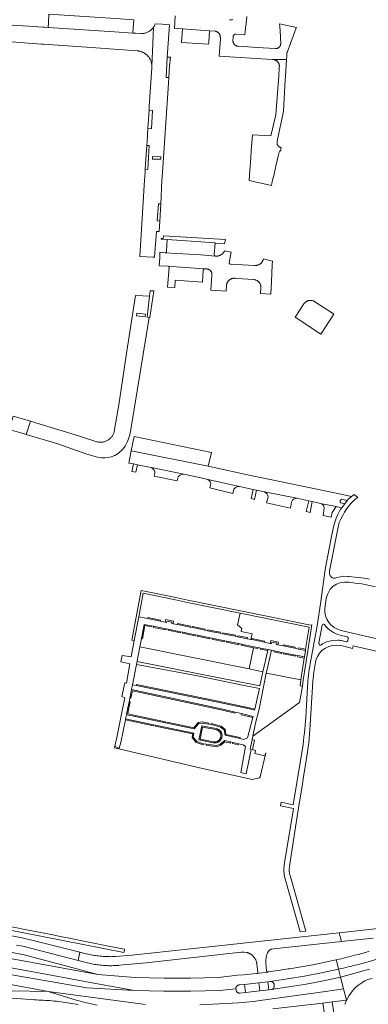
# Model space of a CAD drawing. Extents: x 152825 to 164088, y 457113 to 463005.
# Tile 172 of 256: x 157782 to 157912, y 460391 to 460756. Entities that reach past the tile are written whole.
import ezdxf

# ---------------------------------------------------------------- set-up
doc = ezdxf.new("R2010")
doc.units = 0
doc.header["$LTSCALE"] = 0.5
for name, color, linetype, lineweight in [('B-PV-VH-GESLOTENVERHARDING_ASFALT-GV', 251, 'CONTINUOUS', 18), ('B-PV-VH-ONVERHARD_BOOMSCHORS-GV', 251, 'CONTINUOUS', 18), ('B-PV-VH-ONVERHARD_ZAND-GV', 251, 'CONTINUOUS', 18), ('B-PV-VH-OPENVERHARDING_BETONSTRAATSTEEN-GV', 251, 'CONTINUOUS', 18), ('B-PV-VH-OPENVERHARDING_STRAATBAKSTEEN-GV', 251, 'CONTINUOUS', 18)]:
    doc.layers.add(name, color=color, linetype=linetype, lineweight=lineweight)

msp = doc.modelspace()

# ---------------------------------------------------------------- linework, layer by layer
at = {"layer": 'B-PV-VH-GESLOTENVERHARDING_ASFALT-GV', "flags": 128}
for points in [[(157781.304, 460412.507), (157782.745, 460412.21), (157783.593, 460412.06), (157804.189, 460406.792), (157804.751, 460409.852), (157788.405, 460413.941), (157783.417, 460415.166), (157742.145, 460423.006)], [(157724.863, 460413.985), (157792.784, 460401.625), (157811.285, 460398.139), (157825.1, 460395.642), (157836.015, 460395.378), (157845.967, 460395.372), (157856.59, 460395.658), (157862.696, 460396.249), (157862.688, 460396.35), (157862.688, 460396.452), (157862.696, 460396.553), (157862.712, 460396.653), (157862.735, 460396.752), (157862.767, 460396.849), (157862.806, 460396.943), (157862.852, 460397.033), (157862.905, 460397.12), (157862.965, 460397.202), (157863.031, 460397.279), (157863.103, 460397.351), (157863.18, 460397.417), (157863.263, 460397.476), (157863.349, 460397.529), (157863.44, 460397.575), (157863.534, 460397.614), (157863.631, 460397.645), (157863.729, 460397.669), (157863.83, 460397.684), (157863.88, 460397.689), (157865.92, 460397.91), (157871.199, 460398.484), (157874.601, 460398.853), (157875.448, 460398.945), (157881.82, 460399.924), (157888.174, 460401.017), (157894.507, 460402.223), (157900.818, 460403.543), (157900.258, 460405.766), (157899.938, 460407.034), (157891.299, 460405.205), (157882.601, 460403.685), (157882.098, 460403.661), (157879.171, 460403.181), (157874.666, 460402.515), (157874.604, 460402.509), (157874.6, 460402.509), (157870.449, 460401.966), (157870.399, 460401.959), (157865.531, 460401.495), (157863.294, 460401.282), (157856.244, 460400.45), (157845.904, 460400.172), (157836.074, 460400.178), (157825.364, 460400.437), (157811.447, 460401.632), (157725.332, 460417.313)], [(157916.643, 460418.736), (157901.053, 460417.047), (157901.932, 460413.812), (157905.233, 460414.167), (157913.641, 460415.073)], [(157849.278, 460390.333), (157856.675, 460390.667), (157863.607, 460391.113), (157866.395, 460391.361), (157869.288, 460391.618), (157871.727, 460391.9), (157895.923, 460395.283), (157902.663, 460396.226), (157901.559, 460400.604), (157895.163, 460399.274), (157888.745, 460398.059), (157882.306, 460396.958), (157875.848, 460395.972), (157875.807, 460395.966), (157875.804, 460395.966), (157874.959, 460395.872), (157871.597, 460395.497), (157866.256, 460394.901), (157864.199, 460394.671), (157864.096, 460394.666), (157863.993, 460394.668), (157863.89, 460394.679), (157863.789, 460394.697), (157863.689, 460394.723), (157863.591, 460394.757), (157863.497, 460394.799), (157863.406, 460394.847), (157863.319, 460394.902), (157863.236, 460394.964), (157863.159, 460395.033), (157863.087, 460395.107), (157863.021, 460395.186), (157862.961, 460395.27), (157862.909, 460395.359), (157862.863, 460395.451), (157862.824, 460395.547), (157862.793, 460395.645), (157862.77, 460395.746), (157862.754, 460395.848), (157862.753, 460395.858), (157862.696, 460396.249), (157856.59, 460395.658), (157845.967, 460395.372), (157836.015, 460395.378), (157825.1, 460395.642), (157807.387, 460396.58), (157724.431, 460410.924)], [(157912.172, 460410.185), (157910.819, 460409.804), (157909.463, 460409.43), (157908.105, 460409.063), (157906.745, 460408.705), (157905.13, 460408.29), (157903.512, 460407.886), (157901.727, 460407.453), (157899.938, 460407.034), (157900.258, 460405.766), (157900.818, 460403.543), (157901.708, 460403.75), (157902.597, 460403.96), (157903.486, 460404.173), (157904.373, 460404.39), (157905.194, 460404.594), (157906.014, 460404.8), (157906.834, 460405.009), (157907.653, 460405.221), (157911.769, 460406.331), (157915.866, 460407.511)], [(157735.956, 460405.878), (157793.056, 460395.287), (157829.157, 460390.411)], [(157915.866, 460407.511), (157911.769, 460406.331), (157907.653, 460405.221), (157906.834, 460405.009), (157906.014, 460404.8), (157905.194, 460404.594), (157904.373, 460404.39), (157903.486, 460404.173), (157902.597, 460403.96), (157901.708, 460403.75), (157900.818, 460403.543), (157901.559, 460400.604), (157912.301, 460403.579)], [(157912.301, 460403.579), (157901.559, 460400.604), (157902.663, 460396.226), (157903.726, 460392.008), (157904.702, 460393.834), (157905.921, 460395.507), (157906.625, 460396.267), (157907.375, 460396.981), (157908.373, 460397.803), (157909.434, 460398.544), (157909.522, 460398.599), (157909.61, 460398.653), (157910.613, 460399.21), (157911.659, 460399.682), (157913.266, 460400.111)], [(157829.157, 460390.411), (157793.056, 460395.287), (157803.411, 460392.012), (157807.287, 460391.027), (157811.215, 460390.219)], [(157876.392, 460388.842), (157894.978, 460390.995), (157898.37, 460391.388), (157903.726, 460392.008), (157902.663, 460396.226), (157895.923, 460395.283), (157871.727, 460391.9), (157869.288, 460391.618), (157866.395, 460391.361), (157863.607, 460391.113), (157856.675, 460390.667), (157849.278, 460390.333)], [(157804.215, 460390.38), (157803.411, 460390.543), (157802.606, 460390.698), (157801.799, 460390.846), (157800.99, 460390.986), (157800.181, 460391.118), (157799.37, 460391.242), (157798.558, 460391.358), (157797.745, 460391.466), (157796.931, 460391.566), (157796.115, 460391.658), (157795.299, 460391.742), (157794.483, 460391.819), (157793.665, 460391.887), (157792.847, 460391.948), (157792.029, 460392), (157791.209, 460392.044), (157790.39, 460392.081), (157789.57, 460392.109), (157788.75, 460392.13), (157787.93, 460392.142), (157779.624, 460392.836)], [(157903.062, 460339.502), (157894.978, 460390.995), (157876.392, 460388.842)], [(157903.112, 460390.394), (157903.22, 460390.723), (157903.335, 460391.048), (157903.458, 460391.371), (157903.588, 460391.691), (157903.726, 460392.008), (157898.37, 460391.388), (157906.229, 460340.16)]]:
    msp.add_lwpolyline(points, dxfattribs=at)
for points in [[(157729.83, 460419.398), (157729.568, 460419.432), (157729.142, 460419.488), (157728.343, 460419.721), (157726.824, 460420.427), (157725.858, 460421.035), (157725.679, 460419.769), (157725.332, 460417.313), (157811.447, 460401.632), (157800.509, 460404.539), (157784.165, 460408.936), (157757.884, 460413.956), (157736.165, 460418.029), (157733.754, 460418.482), (157733.744, 460418.484), (157733.735, 460418.486), (157733.725, 460418.489), (157733.716, 460418.491), (157729.915, 460419.381)], [(157901.932, 460413.812), (157901.053, 460417.047), (157824.062, 460408.704), (157818.068, 460408.23), (157817.495, 460408.211), (157816.921, 460408.2), (157816.348, 460408.197), (157815.774, 460408.202), (157815.201, 460408.215), (157814.628, 460408.236), (157814.055, 460408.264), (157813.482, 460408.301), (157812.911, 460408.346), (157812.339, 460408.399), (157811.769, 460408.46), (157811.2, 460408.528), (157810.631, 460408.605), (157810.064, 460408.69), (157809.498, 460408.782), (157808.933, 460408.883), (157808.37, 460408.991), (157807.808, 460409.107), (157807.248, 460409.231), (157807.092, 460409.267), (157804.751, 460409.852), (157804.189, 460406.792), (157807.167, 460406.03), (157807.683, 460405.898), (157808.2, 460405.773), (157808.72, 460405.656), (157809.241, 460405.547), (157809.764, 460405.446), (157810.288, 460405.352), (157810.814, 460405.267), (157811.34, 460405.19), (157811.868, 460405.12), (157812.397, 460405.058), (157812.927, 460405.005), (157813.457, 460404.959), (157813.989, 460404.921), (157814.52, 460404.891), (157815.052, 460404.869), (157815.584, 460404.856), (157816.117, 460404.85), (157816.649, 460404.852), (157817.182, 460404.862), (157817.714, 460404.88), (157818.246, 460404.907), (157818.777, 460404.941), (157819.308, 460404.983), (157819.511, 460405.001), (157829.368, 460405.951), (157849.189, 460408.133), (157864.716, 460409.842), (157864.87, 460409.859), (157865.8, 460409.897), (157866.721, 460409.76), (157866.779, 460409.745), (157866.971, 460409.692), (157867.161, 460409.63), (157867.348, 460409.561), (157867.533, 460409.485), (157867.714, 460409.401), (157867.892, 460409.31), (157868.066, 460409.212), (157868.236, 460409.107), (157868.401, 460408.996), (157868.562, 460408.878), (157868.718, 460408.753), (157868.869, 460408.622), (157869.014, 460408.486), (157869.155, 460408.343), (157869.289, 460408.196), (157869.417, 460408.043), (157869.539, 460407.884), (157869.654, 460407.722), (157869.763, 460407.554), (157869.865, 460407.383), (157869.96, 460407.207), (157870.048, 460407.028), (157870.129, 460406.845), (157870.202, 460406.66), (157870.268, 460406.471), (157870.327, 460406.28), (157870.377, 460406.087), (157870.42, 460405.892), (157870.455, 460405.696), (157870.482, 460405.498), (157870.83, 460402.505), (157870.833, 460402.477), (157870.834, 460402.415), (157870.826, 460402.353), (157870.811, 460402.293), (157870.788, 460402.235), (157870.758, 460402.18), (157870.721, 460402.13), (157870.678, 460402.085), (157870.63, 460402.046), (157870.577, 460402.013), (157870.52, 460401.988), (157870.46, 460401.969), (157870.449, 460401.966), (157874.6, 460402.509), (157874.541, 460402.51), (157874.479, 460402.52), (157874.419, 460402.537), (157874.361, 460402.562), (157874.308, 460402.594), (157874.258, 460402.633), (157874.214, 460402.677), (157874.176, 460402.727), (157874.145, 460402.781), (157874.12, 460402.839), (157874.104, 460402.899), (157874.099, 460402.926), (157873.796, 460405.91), (157873.792, 460406.181), (157873.796, 460406.452), (157873.808, 460406.722), (157873.828, 460406.992), (157873.857, 460407.262), (157873.893, 460407.53), (157873.937, 460407.798), (157873.988, 460408.064), (157874.048, 460408.328), (157874.115, 460408.59), (157874.19, 460408.85), (157874.273, 460409.109), (157874.364, 460409.364), (157874.462, 460409.616), (157874.485, 460409.674), (157874.535, 460409.795), (157874.592, 460409.914), (157874.656, 460410.028), (157874.727, 460410.138), (157874.805, 460410.244), (157874.889, 460410.345), (157874.979, 460410.441), (157875.075, 460410.531), (157875.176, 460410.615), (157875.281, 460410.692), (157875.392, 460410.763), (157875.506, 460410.827), (157875.624, 460410.885), (157875.746, 460410.934), (157875.87, 460410.977), (157875.919, 460410.991), (157876.619, 460411.086)], [(157792.784, 460401.625), (157724.863, 460413.985), (157724.47, 460411.201), (157724.431, 460410.924), (157807.387, 460396.58), (157825.1, 460395.642), (157811.285, 460398.139)], [(157901.559, 460400.604), (157900.818, 460403.543), (157894.507, 460402.223), (157888.174, 460401.017), (157881.82, 460399.924), (157875.448, 460398.945), (157875.55, 460398.954), (157875.652, 460398.955), (157875.754, 460398.948), (157875.855, 460398.933), (157875.954, 460398.91), (157876.052, 460398.88), (157876.146, 460398.842), (157876.238, 460398.797), (157876.326, 460398.744), (157876.409, 460398.685), (157876.488, 460398.62), (157876.561, 460398.548), (157876.628, 460398.472), (157876.689, 460398.39), (157876.743, 460398.303), (157876.791, 460398.213), (157876.831, 460398.119), (157876.864, 460398.022), (157876.889, 460397.923), (157876.902, 460397.855), (157876.946, 460397.425), (157876.954, 460397.323), (157876.954, 460397.22), (157876.946, 460397.118), (157876.93, 460397.017), (157876.906, 460396.917), (157876.875, 460396.819), (157876.836, 460396.724), (157876.79, 460396.633), (157876.736, 460396.545), (157876.676, 460396.462), (157876.61, 460396.383), (157876.538, 460396.31), (157876.46, 460396.243), (157876.378, 460396.183), (157876.291, 460396.128), (157876.2, 460396.081), (157876.105, 460396.041), (157876.008, 460396.008), (157875.909, 460395.984), (157875.848, 460395.972), (157882.306, 460396.958), (157888.745, 460398.059), (157895.163, 460399.274)], [(157874.959, 460395.872), (157874.601, 460398.853), (157871.199, 460398.484), (157871.597, 460395.497)], [(157906.229, 460340.16), (157898.37, 460391.388), (157894.978, 460390.995), (157903.062, 460339.502)]]:
    msp.add_lwpolyline(points, close=True, dxfattribs=at)
at = {"layer": 'B-PV-VH-ONVERHARD_BOOMSCHORS-GV', "flags": 128}
msp.add_lwpolyline([(157890.457, 460651.654), (157890.307, 460651.656), (157890.156, 460651.649), (157890.007, 460651.635), (157889.858, 460651.613), (157889.71, 460651.583), (157889.565, 460651.545), (157889.421, 460651.499), (157889.281, 460651.446), (157889.143, 460651.386), (157889.008, 460651.318), (157888.878, 460651.243), (157888.751, 460651.161), (157888.63, 460651.073), (157888.513, 460650.978), (157888.401, 460650.878), (157888.295, 460650.771), (157888.194, 460650.659), (157888.1, 460650.542), (157888.026, 460650.441), (157887.939, 460650.31), (157884.753, 460645.356), (157894.267, 460639.165), (157897.662, 460644.412), (157899.043, 460646.547), (157898.211, 460647.088), (157892.001, 460651.125), (157891.876, 460651.209), (157891.748, 460651.287), (157891.615, 460651.358), (157891.479, 460651.422), (157891.339, 460651.478), (157891.197, 460651.527), (157891.052, 460651.568), (157890.905, 460651.601), (157890.757, 460651.627), (157890.607, 460651.644)], close=True, dxfattribs=at)
at = {"layer": 'B-PV-VH-ONVERHARD_ZAND-GV', "flags": 128}
for points in [[(157837.238, 460741.91), (157836.832, 460734.334), (157837.778, 460734.271), (157838.067, 460738.604), (157838.376, 460741.899)], [(157830.055, 460715.365), (157831.388, 460715.279), (157831.772, 460722.092), (157830.491, 460722.174), (157830.158, 460716.972), (157830.077, 460715.714)], [(157830.495, 460709.064), (157829.655, 460709.132), (157829.64, 460708.903), (157829.214, 460702.27), (157829.088, 460700.303), (157829.961, 460700.144)], [(157834.872, 460687.41), (157833.961, 460687.44), (157833.468, 460681.11), (157834.46, 460681.06)], [(157858.856, 460674.23), (157835.784, 460675.573), (157835.73, 460674.598), (157834.939, 460674.644), (157834.916, 460674.363), (157837.256, 460674.181), (157854.982, 460672.978), (157854.975, 460672.872), (157858.507, 460672.669)], [(157831.581, 460655.169), (157830.878, 460655.183), (157830.652, 460653.187), (157829.775, 460645.423), (157830.523, 460645.28), (157830.789, 460645.23), (157832.284, 460655.155)], [(157887.394, 460508.564), (157887.72, 460510.709), (157889.388, 460521.684), (157890.844, 460531.258), (157890.613, 460531.158), (157889.735, 460531.337), (157875.391, 460534.262), (157844.924, 460540.473), (157840.466, 460541.392), (157827.543, 460544.055), (157824.102, 460525.62), (157824.961, 460525.451), (157826.669, 460534.301), (157828.348, 460543.001), (157840.29, 460540.54), (157844.749, 460539.621), (157864.297, 460535.636), (157889.838, 460530.429), (157888.587, 460522.202), (157888.527, 460521.806), (157888.155, 460519.361), (157888.094, 460518.965), (157886.862, 460510.863), (157886.533, 460508.695)], [(157829.954, 460533.63), (157834.665, 460532.669), (157834.745, 460533.06), (157830.034, 460534.022)], [(157839.372, 460531.707), (157839.558, 460532.672), (157836.674, 460533.25), (157836.49, 460532.296), (157836.98, 460532.196), (157837.07, 460532.66), (157838.973, 460532.279), (157838.882, 460531.807)], [(157873.751, 460524.764), (157875.465, 460524.421), (157875.642, 460525.448), (157878.478, 460524.88), (157878.301, 460523.853), (157880.23, 460523.467), (157880.308, 460523.859), (157884.639, 460522.992), (157884.56, 460522.6), (157885.943, 460522.323), (157886.021, 460522.715), (157888.587, 460522.202), (157889.838, 460530.429), (157864.297, 460535.636), (157863.24, 460531.294), (157864.906, 460529.988), (157864.712, 460529.096), (157864.655, 460528.813), (157868.68, 460527.909), (157868.295, 460525.856), (157868.569, 460525.802), (157868.647, 460526.194), (157873.356, 460525.251), (157873.277, 460524.859)], [(157831.329, 460530.92), (157828.643, 460531.466), (157827.666, 460526.226), (157828.059, 460526.153), (157828.962, 460530.993), (157831.249, 460530.528)], [(157836.766, 460529.814), (157832.156, 460530.752), (157832.076, 460530.36), (157836.687, 460529.422)], [(157842.196, 460528.709), (157837.593, 460529.646), (157837.513, 460529.254), (157842.116, 460528.317)], [(157841.006, 460531.374), (157845.716, 460530.412), (157845.796, 460530.804), (157841.086, 460531.766)], [(157851.269, 460529.278), (157851.349, 460529.67), (157846.639, 460530.632), (157846.559, 460530.24)], [(157856.86, 460528.146), (157856.939, 460528.538), (157854.725, 460528.981), (157852.227, 460529.491), (157852.147, 460529.099), (157854.646, 460528.589)], [(157847.611, 460527.608), (157843.008, 460528.544), (157842.928, 460528.152), (157847.531, 460527.216)], [(157853.069, 460526.497), (157848.466, 460527.434), (157848.386, 460527.042), (157852.99, 460526.105)], [(157858.534, 460525.386), (157853.931, 460526.322), (157853.851, 460525.93), (157858.454, 460524.994)], [(157862.459, 460527.025), (157862.538, 460527.417), (157857.824, 460528.361), (157857.746, 460527.968)], [(157863.853, 460524.304), (157859.25, 460525.24), (157859.17, 460524.848), (157863.773, 460523.912)], [(157866.881, 460526.139), (157866.959, 460526.532), (157863.388, 460527.247), (157863.31, 460526.854)], [(157873.277, 460524.859), (157873.356, 460525.251), (157868.647, 460526.194), (157868.569, 460525.802)], [(157875.465, 460524.421), (157875.955, 460524.323), (157876.048, 460524.857), (157877.903, 460524.485), (157877.81, 460523.951), (157878.301, 460523.853), (157878.478, 460524.88), (157875.642, 460525.448)], [(157867.579, 460514.91), (157827.097, 460523.177), (157826.114, 460517.903), (157826.065, 460517.66), (157847.744, 460513.421), (157871.565, 460508.643), (157872.746, 460513.855)], [(157869.344, 460523.187), (157864.749, 460524.122), (157864.669, 460523.73), (157869.261, 460522.796), (157870.868, 460522.469), (157870.947, 460522.861)], [(157867.579, 460514.91), (157872.746, 460513.855), (157874.529, 460521.725), (157871.753, 460522.289), (157871.832, 460522.681), (157870.947, 460522.861), (157870.868, 460522.469), (157869.261, 460522.796)], [(157874.617, 460522.115), (157871.832, 460522.681), (157871.753, 460522.289), (157874.529, 460521.725)], [(157873.972, 460513.354), (157886.862, 460510.863), (157888.094, 460518.965), (157885.59, 460519.474), (157885.669, 460519.866), (157884.876, 460520.028), (157884.796, 460519.636), (157880.309, 460520.548), (157880.389, 460520.94), (157879.699, 460521.081), (157879.619, 460520.689), (157876.859, 460521.25), (157876.939, 460521.642), (157875.896, 460521.854), (157874.041, 460513.697)], [(157876.939, 460521.642), (157876.859, 460521.25), (157879.619, 460520.689), (157879.699, 460521.081)], [(157880.23, 460523.467), (157884.56, 460522.6), (157884.639, 460522.992), (157880.308, 460523.859)], [(157888.527, 460521.806), (157888.587, 460522.202), (157886.021, 460522.715), (157885.943, 460522.323)], [(157880.389, 460520.94), (157880.309, 460520.548), (157884.796, 460519.636), (157884.876, 460520.028)], [(157885.669, 460519.866), (157885.59, 460519.474), (157888.094, 460518.965), (157888.155, 460519.361)], [(157825.854, 460516.62), (157824.318, 460509.028), (157825.712, 460508.743), (157825.792, 460509.135), (157855.495, 460503.071), (157867.668, 460500.504), (157869.766, 460500.062), (157871.42, 460507.68), (157865.212, 460508.917), (157847.825, 460512.467)], [(157868.984, 460489.964), (157886.277, 460502.434), (157887.394, 460508.564), (157886.533, 460508.695), (157886.862, 460510.863), (157873.972, 460513.354), (157871.317, 460500), (157870.035, 460494.825)], [(157823.969, 460507.306), (157823.328, 460504.137), (157823.72, 460504.058), (157824.281, 460506.83), (157857.742, 460499.61), (157862.347, 460498.506), (157862.44, 460498.895), (157857.831, 460500)], [(157825.712, 460508.743), (157855.415, 460502.679), (157868.419, 460500), (157869.663, 460499.647), (157869.753, 460500), (157869.766, 460500.062), (157867.668, 460500.504), (157855.495, 460503.071), (157825.792, 460509.135)], [(157862.347, 460498.506), (157857.742, 460499.61), (157824.281, 460506.83), (157823.72, 460504.058), (157823.328, 460504.137), (157823.049, 460502.76), (157823.441, 460502.681), (157822.882, 460499.921), (157822.547, 460498.266), (157824.934, 460497.765), (157824.852, 460497.374), (157825.342, 460497.271), (157825.425, 460497.663), (157836.603, 460495.318), (157836.521, 460494.927), (157837.077, 460494.81), (157837.159, 460495.202), (157847.073, 460493.123), (157848.683, 460495.063), (157850.154, 460495.258), (157852.675, 460494.845), (157852.611, 460494.45), (157853.509, 460494.303), (157853.574, 460494.698), (157857.219, 460493.696), (157858.664, 460492.512), (157859.023, 460490.637), (157864.272, 460489.455), (157864.184, 460489.065), (157865.668, 460488.731), (157867.027, 460489.318), (157868.966, 460496.918), (157864.642, 460497.955), (157864.735, 460498.344), (157862.44, 460498.895)], [(157823.049, 460502.76), (157822.49, 460500), (157822.076, 460497.956), (157824.852, 460497.374), (157824.934, 460497.765), (157822.547, 460498.266), (157822.882, 460499.921), (157823.441, 460502.681)], [(157873.872, 460483.832), (157873.753, 460483.846), (157873.441, 460482.718), (157869.755, 460483.575), (157869.917, 460484.733), (157868.914, 460485.016), (157869.608, 460488.564), (157868.722, 460488.75), (157867.951, 460485.181), (157868.424, 460485.028), (157866.552, 460476.044), (157864.555, 460476.501), (157866.317, 460486.166), (157865.369, 460486.735), (157863.747, 460487.121), (157863.654, 460486.732), (157861.461, 460487.255), (157861.553, 460487.644), (157860.749, 460487.835), (157860.657, 460487.446), (157858.638, 460487.927), (157857.125, 460486.687), (157855.554, 460486.092), (157851.728, 460486.639), (157851.785, 460487.035), (157850.626, 460487.2), (157850.534, 460486.809), (157847.915, 460487.678), (157846.459, 460489.529), (157846.675, 460490.794), (157832.801, 460493.691), (157832.883, 460494.083), (157832.15, 460494.236), (157832.068, 460493.844), (157821.683, 460496.013), (157819.992, 460487.659), (157819.33, 460485.575), (157817.779, 460486.123), (157817.653, 460485.615), (157850.258, 460477.951), (157868.804, 460473.971), (157871.41, 460474.558), (157871.71, 460474.939)], [(157821.762, 460496.405), (157821.683, 460496.013), (157832.068, 460493.844), (157832.15, 460494.236)], [(157825.342, 460497.271), (157836.521, 460494.927), (157836.603, 460495.318), (157825.425, 460497.663)], [(157864.735, 460498.344), (157864.642, 460497.955), (157868.966, 460496.918), (157869.065, 460497.306)], [(157832.883, 460494.083), (157832.801, 460493.691), (157846.675, 460490.794), (157846.459, 460489.529), (157847.915, 460487.678), (157850.534, 460486.809), (157850.626, 460487.2), (157848.155, 460488.02), (157846.883, 460489.637), (157847.134, 460491.107)], [(157852.611, 460494.45), (157852.675, 460494.845), (157850.154, 460495.258), (157848.683, 460495.063), (157847.073, 460493.123), (157837.159, 460495.202), (157837.077, 460494.81), (157847.227, 460492.682), (157848.891, 460494.687), (157850.148, 460494.854)], [(157850.018, 460493.828), (157848.91, 460488.626), (157854.368, 460487.514), (157854.505, 460487.493), (157854.712, 460487.474), (157854.919, 460487.47), (157855.127, 460487.483), (157855.333, 460487.512), (157855.536, 460487.556), (157855.735, 460487.616), (157855.929, 460487.691), (157856.116, 460487.781), (157856.296, 460487.885), (157856.468, 460488.002), (157856.629, 460488.132), (157856.781, 460488.275), (157856.921, 460488.428), (157857.049, 460488.592), (157857.164, 460488.765), (157857.265, 460488.947), (157857.352, 460489.135), (157857.424, 460489.33), (157857.481, 460489.53), (157857.522, 460489.734), (157857.548, 460489.94), (157857.558, 460490.148), (157857.551, 460490.356), (157857.529, 460490.562), (157857.491, 460490.766), (157857.437, 460490.967), (157857.369, 460491.163), (157857.285, 460491.353), (157857.187, 460491.537), (157857.074, 460491.712), (157856.949, 460491.878), (157856.812, 460492.033), (157856.663, 460492.178), (157856.503, 460492.311), (157856.333, 460492.431), (157856.155, 460492.538), (157855.969, 460492.631), (157855.777, 460492.709), (157855.579, 460492.772), (157855.376, 460492.82)], [(157850.328, 460493.363), (157849.385, 460488.937), (157854.438, 460487.908), (157854.554, 460487.89), (157854.734, 460487.874), (157854.91, 460487.87), (157855.087, 460487.881), (157855.263, 460487.906), (157855.436, 460487.944), (157855.605, 460487.995), (157855.77, 460488.058), (157855.929, 460488.135), (157856.083, 460488.224), (157856.229, 460488.324), (157856.366, 460488.434), (157856.496, 460488.556), (157856.615, 460488.686), (157856.724, 460488.826), (157856.822, 460488.973), (157856.908, 460489.128), (157856.982, 460489.289), (157857.043, 460489.454), (157857.092, 460489.624), (157857.127, 460489.799), (157857.149, 460489.975), (157857.158, 460490.151), (157857.152, 460490.328), (157857.133, 460490.504), (157857.101, 460490.677), (157857.054, 460490.849), (157856.996, 460491.016), (157856.925, 460491.178), (157856.842, 460491.334), (157856.746, 460491.483), (157856.639, 460491.625), (157856.522, 460491.757), (157856.395, 460491.88), (157856.259, 460491.993), (157856.114, 460492.096), (157855.962, 460492.187), (157855.804, 460492.266), (157855.641, 460492.333), (157855.472, 460492.386), (157855.293, 460492.429)], [(157850.328, 460493.363), (157855.293, 460492.429), (157855.472, 460492.386), (157855.641, 460492.333), (157855.804, 460492.266), (157855.962, 460492.187), (157856.114, 460492.096), (157856.259, 460491.993), (157856.395, 460491.88), (157856.522, 460491.757), (157856.639, 460491.625), (157856.746, 460491.483), (157856.842, 460491.334), (157856.925, 460491.178), (157856.996, 460491.016), (157857.054, 460490.849), (157857.101, 460490.677), (157857.133, 460490.504), (157857.152, 460490.328), (157857.158, 460490.151), (157857.149, 460489.975), (157857.127, 460489.799), (157857.092, 460489.624), (157857.043, 460489.454), (157856.982, 460489.289), (157856.908, 460489.128), (157856.822, 460488.973), (157856.724, 460488.826), (157856.615, 460488.686), (157856.496, 460488.556), (157856.366, 460488.434), (157856.229, 460488.324), (157856.083, 460488.224), (157855.929, 460488.135), (157855.77, 460488.058), (157855.605, 460487.995), (157855.436, 460487.944), (157855.263, 460487.906), (157855.087, 460487.881), (157854.91, 460487.87), (157854.734, 460487.874), (157854.554, 460487.89), (157854.438, 460487.908), (157849.385, 460488.937)], [(157864.184, 460489.065), (157864.272, 460489.455), (157859.023, 460490.637), (157858.664, 460492.512), (157857.219, 460493.696), (157853.574, 460494.698), (157853.509, 460494.303), (157857.031, 460493.333), (157858.298, 460492.294), (157858.68, 460490.304)], [(157851.785, 460487.035), (157851.728, 460486.639), (157855.554, 460486.092), (157857.125, 460486.687), (157858.638, 460487.927), (157860.657, 460487.446), (157860.749, 460487.835), (157858.538, 460488.362), (157856.922, 460487.038), (157855.509, 460486.503)], [(157861.553, 460487.644), (157861.461, 460487.255), (157863.654, 460486.732), (157863.747, 460487.121)], [(157761.68, 460422.11), (157760.525, 460422.327), (157759.645, 460421.795), (157764.226, 460420.869), (157783.37, 460417.195), (157821.143, 460409.763), (157821.304, 460410.624), (157821.38, 460411.02), (157815.43, 460412.12), (157800.845, 460415.081), (157797.542, 460415.721), (157794.227, 460416.363), (157790.826, 460417.022), (157787.562, 460417.655), (157784.341, 460418.279), (157780.79, 460418.967), (157777.06, 460419.69), (157777.171, 460420.262), (157776.967, 460420.297), (157776.768, 460420.331), (157773.55, 460420.89), (157773.353, 460419.82)]]:
    msp.add_lwpolyline(points, close=True, dxfattribs=at)
at = {"layer": 'B-PV-VH-OPENVERHARDING_BETONSTRAATSTEEN-GV', "flags": 128}
for points in [[(157824.464, 460750.771), (157824.587, 460752.672), (157824.787, 460755.761), (157817.993, 460756.207), (157793.318, 460757.827), (157793.116, 460754.716), (157792.994, 460752.838), (157817.665, 460751.218)], [(157881.473, 460740.964), (157881.474, 460740.975), (157876.917, 460740.931), (157876.928, 460740.929), (157877.064, 460740.893), (157877.197, 460740.85), (157877.328, 460740.8), (157877.456, 460740.742), (157877.58, 460740.677), (157877.701, 460740.605), (157877.817, 460740.527), (157877.928, 460740.441), (157878.035, 460740.35), (157878.136, 460740.253), (157878.231, 460740.15), (157878.321, 460740.041), (157878.403, 460739.928), (157878.48, 460739.811), (157878.55, 460739.689), (157878.612, 460739.563), (157878.617, 460739.552), (157878.667, 460739.434), (157878.715, 460739.302), (157878.755, 460739.168), (157878.788, 460739.032), (157878.813, 460738.894), (157878.83, 460738.754), (157878.838, 460738.614), (157878.839, 460738.474), (157878.832, 460738.334), (157878.817, 460738.194), (157878.794, 460738.056), (157878.763, 460737.919), (157878.621, 460734.894), (157877.478, 460720.424), (157875.624, 460712.622), (157868.864, 460713.096), (157868.635, 460710.023), (157868.426, 460707.209), (157868.203, 460704.213), (157867.984, 460701.269), (157867.764, 460698.311), (157867.762, 460698.273), (157867.749, 460698.01), (157867.655, 460696.089), (157875.863, 460694.224), (157876.215, 460695.71), (157876.871, 460698.477), (157877.579, 460701.463), (157878.318, 460704.583), (157878.918, 460707.113), (157879.202, 460707.049), (157879.499, 460708.338), (157879.47, 460708.342), (157879.354, 460708.363), (157879.239, 460708.393), (157879.126, 460708.43), (157879.017, 460708.474), (157878.91, 460708.526), (157878.808, 460708.584), (157878.709, 460708.65), (157878.615, 460708.722), (157878.527, 460708.8), (157878.443, 460708.885), (157878.366, 460708.974), (157878.295, 460709.069), (157878.23, 460709.168), (157878.172, 460709.271), (157878.122, 460709.378), (157878.078, 460709.488), (157878.043, 460709.601), (157878.015, 460709.716), (157877.994, 460709.832), (157877.982, 460709.95), (157877.978, 460710.068), (157877.981, 460710.186), (157877.993, 460710.304), (157878.012, 460710.421), (157878.04, 460710.536), (157878.075, 460710.649), (157880.339, 460721.806), (157881.022, 460733.398), (157881.064, 460734.654)], [(157824.739, 460590.956), (157824.122, 460588.168), (157825.56, 460587.862), (157826.195, 460590.672)], [(157869.057, 460581.54), (157868.307, 460578.149), (157869.55, 460577.797), (157870.333, 460581.26)], [(157889.719, 460577.282), (157888.837, 460573.276), (157890.217, 460572.966), (157891.034, 460576.996)], [(157874.617, 460522.115), (157875.896, 460521.854), (157876.939, 460521.642), (157879.699, 460521.081), (157880.389, 460520.94), (157884.876, 460520.028), (157885.669, 460519.866), (157888.155, 460519.361), (157888.527, 460521.806), (157885.943, 460522.323), (157884.56, 460522.6), (157880.23, 460523.467), (157878.301, 460523.853), (157877.81, 460523.951), (157877.903, 460524.485), (157876.048, 460524.857), (157875.955, 460524.323), (157875.465, 460524.421), (157873.751, 460524.764), (157873.277, 460524.859), (157868.569, 460525.802), (157868.295, 460525.856), (157866.881, 460526.139), (157863.31, 460526.854), (157862.459, 460527.025), (157857.746, 460527.968), (157856.86, 460528.146), (157854.646, 460528.589), (157852.147, 460529.099), (157851.269, 460529.278), (157846.559, 460530.24), (157845.716, 460530.412), (157841.006, 460531.374), (157839.372, 460531.707), (157838.882, 460531.807), (157838.973, 460532.279), (157837.07, 460532.66), (157836.98, 460532.196), (157836.49, 460532.296), (157834.665, 460532.669), (157829.954, 460533.63), (157826.669, 460534.301), (157824.961, 460525.451), (157823.785, 460519.357), (157820.521, 460519.904), (157820.038, 460517.541), (157823.309, 460516.792), (157822.098, 460509.623), (157821.481, 460509.764), (157820.368, 460504.696), (157821.452, 460504.232), (157820.613, 460500), (157818.405, 460488.855), (157818.123, 460487.969), (157817.779, 460486.123), (157819.33, 460485.575), (157819.992, 460487.659), (157821.683, 460496.013), (157821.762, 460496.405), (157822.076, 460497.956), (157822.49, 460500), (157823.049, 460502.76), (157823.328, 460504.137), (157823.969, 460507.306), (157824.318, 460509.028), (157825.854, 460516.62), (157826.065, 460517.66), (157826.114, 460517.903), (157827.097, 460523.177), (157827.666, 460526.226), (157828.643, 460531.466), (157831.329, 460530.92), (157832.156, 460530.752), (157836.766, 460529.814), (157837.593, 460529.646), (157842.196, 460528.709), (157843.008, 460528.544), (157847.611, 460527.608), (157848.466, 460527.434), (157853.069, 460526.497), (157853.931, 460526.322), (157858.534, 460525.386), (157859.25, 460525.24), (157863.853, 460524.304), (157864.749, 460524.122), (157869.344, 460523.187), (157870.947, 460522.861), (157871.832, 460522.681)], [(157823.969, 460507.306), (157857.831, 460500), (157862.44, 460498.895), (157864.735, 460498.344), (157869.065, 460497.306), (157868.966, 460496.918), (157867.027, 460489.318), (157865.668, 460488.731), (157864.184, 460489.065), (157858.68, 460490.304), (157858.298, 460492.294), (157857.031, 460493.333), (157853.509, 460494.303), (157852.611, 460494.45), (157850.148, 460494.854), (157848.891, 460494.687), (157847.227, 460492.682), (157837.077, 460494.81), (157836.521, 460494.927), (157825.342, 460497.271), (157824.852, 460497.374), (157822.076, 460497.956), (157821.762, 460496.405), (157832.15, 460494.236), (157832.883, 460494.083), (157847.134, 460491.107), (157846.883, 460489.637), (157848.155, 460488.02), (157850.626, 460487.2), (157851.785, 460487.035), (157855.509, 460486.503), (157856.922, 460487.038), (157858.538, 460488.362), (157860.749, 460487.835), (157861.553, 460487.644), (157863.747, 460487.121), (157865.369, 460486.735), (157866.317, 460486.166), (157864.555, 460476.501), (157866.552, 460476.044), (157868.424, 460485.028), (157867.951, 460485.181), (157868.722, 460488.75), (157868.984, 460489.964), (157870.035, 460494.825), (157871.317, 460500), (157873.972, 460513.354), (157874.041, 460513.697), (157875.896, 460521.854), (157874.617, 460522.115), (157874.529, 460521.725), (157872.746, 460513.855), (157871.565, 460508.643), (157847.744, 460513.421), (157826.065, 460517.66), (157825.854, 460516.62), (157847.825, 460512.467), (157865.212, 460508.917), (157871.42, 460507.68), (157869.766, 460500.062), (157869.753, 460500), (157869.663, 460499.647), (157868.419, 460500), (157855.415, 460502.679), (157825.712, 460508.743), (157824.318, 460509.028)], [(157850.018, 460493.828), (157855.376, 460492.82), (157855.579, 460492.772), (157855.777, 460492.709), (157855.969, 460492.631), (157856.155, 460492.538), (157856.333, 460492.431), (157856.503, 460492.311), (157856.663, 460492.178), (157856.812, 460492.033), (157856.949, 460491.878), (157857.074, 460491.712), (157857.187, 460491.537), (157857.285, 460491.353), (157857.369, 460491.163), (157857.437, 460490.967), (157857.491, 460490.766), (157857.529, 460490.562), (157857.551, 460490.356), (157857.558, 460490.148), (157857.548, 460489.94), (157857.522, 460489.734), (157857.481, 460489.53), (157857.424, 460489.33), (157857.352, 460489.135), (157857.265, 460488.947), (157857.164, 460488.765), (157857.049, 460488.592), (157856.921, 460488.428), (157856.781, 460488.275), (157856.629, 460488.132), (157856.468, 460488.002), (157856.296, 460487.885), (157856.116, 460487.781), (157855.929, 460487.691), (157855.735, 460487.616), (157855.536, 460487.556), (157855.333, 460487.512), (157855.127, 460487.483), (157854.919, 460487.47), (157854.712, 460487.474), (157854.505, 460487.493), (157854.368, 460487.514), (157848.91, 460488.626)], [(157793.056, 460395.287), (157735.956, 460405.878), (157744.129, 460403.242), (157752.692, 460400.483), (157759.224, 460398.413), (157772.953, 460395.86), (157774.042, 460395.685), (157775.335, 460395.666), (157779.248, 460395.576)]]:
    msp.add_lwpolyline(points, close=True, dxfattribs=at)
at = {"layer": 'B-PV-VH-OPENVERHARDING_STRAATBAKSTEEN-GV', "flags": 128}
for points in [[(157840.197, 460757.207), (157839.886, 460752.434), (157842.914, 460752.312), (157852.891, 460751.614), (157854.948, 460751.47), (157855.073, 460751.461), (157855.197, 460751.444), (157855.321, 460751.42), (157855.442, 460751.387), (157855.561, 460751.347), (157855.677, 460751.299), (157855.791, 460751.244), (157855.9, 460751.182), (157856.005, 460751.113), (157856.106, 460751.038), (157856.201, 460750.956), (157856.291, 460750.868), (157856.376, 460750.775), (157856.454, 460750.677), (157856.526, 460750.574), (157856.591, 460750.466), (157856.649, 460750.355), (157856.7, 460750.24), (157856.744, 460750.122), (157856.762, 460750.07), (157856.814, 460749.911), (157856.857, 460749.749), (157856.893, 460749.586), (157856.92, 460749.421), (157856.94, 460749.256), (157856.952, 460749.089), (157856.956, 460748.922), (157856.952, 460748.755), (157856.94, 460748.588), (157856.727, 460745.562), (157856.497, 460742.281), (157876.13, 460740.978), (157876.231, 460740.986), (157876.371, 460740.991), (157876.511, 460740.987), (157876.651, 460740.975), (157876.79, 460740.956), (157876.917, 460740.931), (157881.474, 460740.975), (157881.549, 460742.205), (157881.597, 460742.994), (157881.6, 460743.044), (157881.612, 460743.168), (157881.633, 460743.291), (157881.661, 460743.413), (157881.697, 460743.533), (157884.426, 460750.996), (157885.065, 460752.701), (157885.203, 460752.841), (157878.931, 460754.269), (157878.989, 460753.191), (157879.076, 460751.566), (157879.33, 460746.847), (157879.329, 460746.82), (157879.317, 460746.697), (157879.298, 460746.574), (157879.271, 460746.453), (157879.236, 460746.334), (157879.194, 460746.218), (157879.144, 460746.105), (157879.087, 460745.995), (157879.023, 460745.889), (157878.952, 460745.787), (157878.874, 460745.69), (157878.791, 460745.598), (157878.702, 460745.512), (157878.608, 460745.432), (157878.508, 460745.358), (157878.405, 460745.29), (157878.296, 460745.23), (157878.185, 460745.176), (157878.07, 460745.13), (157877.952, 460745.091), (157877.832, 460745.06), (157877.71, 460745.037), (157877.587, 460745.022), (157877.464, 460745.015), (157877.34, 460745.015), (157877.216, 460745.024), (157872.801, 460745.311), (157870.624, 460745.453), (157863.651, 460745.907), (157863.57, 460745.909), (157863.442, 460745.92), (157863.315, 460745.938), (157863.19, 460745.964), (157863.066, 460745.997), (157862.945, 460746.039), (157862.826, 460746.088), (157862.711, 460746.144), (157862.599, 460746.207), (157862.492, 460746.277), (157862.389, 460746.354), (157862.291, 460746.437), (157862.198, 460746.526), (157862.111, 460746.62), (157862.031, 460746.72), (157861.956, 460746.824), (157861.889, 460746.933), (157861.828, 460747.046), (157861.774, 460747.163), (157861.728, 460747.282), (157861.689, 460747.405), (157861.658, 460747.529), (157861.635, 460747.655), (157861.619, 460747.783), (157861.612, 460747.911), (157861.648, 460749.423), (157861.657, 460749.497), (157861.676, 460749.588), (157861.702, 460749.677), (157861.736, 460749.763), (157861.777, 460749.846), (157861.825, 460749.925), (157861.88, 460750), (157861.94, 460750.07), (157862.007, 460750.134), (157862.079, 460750.192), (157862.156, 460750.244), (157862.237, 460750.289), (157862.322, 460750.327), (157862.409, 460750.357), (157862.499, 460750.38), (157862.591, 460750.395), (157862.683, 460750.402), (157866.007, 460750.191), (157866.295, 460752.636), (157866.497, 460754.35), (157866.808, 460756.993)], [(157861.503, 460755.784), (157861.37, 460755.751), (157861.236, 460755.724), (157861.1, 460755.706), (157860.963, 460755.696), (157860.826, 460755.693), (157860.689, 460755.699), (157860.553, 460755.713), (157860.418, 460755.734), (157860.284, 460755.764)], [(157771.892, 460748.1), (157785.567, 460747.042), (157790.595, 460746.691), (157791.347, 460746.639), (157803.793, 460745.77), (157826.146, 460744.199), (157826.313, 460744.185), (157826.526, 460744.16), (157826.739, 460744.127), (157826.95, 460744.086), (157827.159, 460744.038), (157827.367, 460743.981), (157827.572, 460743.917), (157827.774, 460743.845), (157827.974, 460743.766), (157828.171, 460743.68), (157828.364, 460743.586), (157828.554, 460743.485), (157828.74, 460743.377), (157828.922, 460743.262), (157829.099, 460743.141), (157829.272, 460743.013), (157829.44, 460742.879), (157829.602, 460742.738), (157829.76, 460742.592), (157829.912, 460742.44), (157830.058, 460742.282), (157830.198, 460742.119), (157830.332, 460741.951), (157830.459, 460741.778), (157830.58, 460741.6), (157830.695, 460741.418), (157830.802, 460741.232), (157830.903, 460741.042), (157830.996, 460740.848), (157831.082, 460740.652), (157831.161, 460740.451), (157831.232, 460740.249), (157831.296, 460740.043), (157831.352, 460739.836), (157831.4, 460739.626), (157831.44, 460739.415), (157831.473, 460739.203), (157831.497, 460738.989), (157831.514, 460738.775), (157831.522, 460738.56), (157831.523, 460738.464), (157831.886, 460746.916), (157832.017, 460750.008), (157832.1, 460752.941), (157831.982, 460752.777), (157831.794, 460752.545), (157831.595, 460752.323), (157831.383, 460752.111), (157831.161, 460751.912), (157830.928, 460751.724), (157830.686, 460751.549), (157830.434, 460751.388), (157830.175, 460751.24), (157829.907, 460751.106), (157829.633, 460750.987), (157829.353, 460750.883), (157829.068, 460750.794), (157828.779, 460750.72), (157828.486, 460750.661), (157828.19, 460750.619), (157827.892, 460750.592), (157827.593, 460750.582), (157827.509, 460750.582), (157825.564, 460750.699), (157824.464, 460750.771), (157817.665, 460751.218), (157792.994, 460752.838), (157791.653, 460752.926), (157790.998, 460752.969), (157785.813, 460753.309), (157771.443, 460754.238)], [(157912.259, 460548.225), (157910.321, 460548.566), (157908.028, 460548.882), (157904.631, 460549.223), (157904.284, 460549.261), (157902.79, 460549.283), (157901.507, 460549.094), (157900.14, 460548.82), (157899.488, 460548.589), (157898.92, 460548.568), (157898.436, 460548.757), (157898.036, 460549.073), (157897.679, 460549.557), (157897.49, 460550.167), (157897.469, 460550.903), (157897.492, 460551.356), (157900.705, 460567.499), (157901.083, 460569.198), (157901.626, 460570.543), (157902.405, 460571.888), (157902.796, 460572.598), (157903.042, 460573.045), (157903.916, 460574.437), (157905.308, 460576.301), (157906.832, 460577.76), (157907.333, 460578.095), (157907.897, 460578.51), (157906.598, 460579.65), (157905.638, 460578.914), (157905.339, 460578.684), (157904.403, 460577.903), (157903.993, 460577.363), (157903.407, 460576.591), (157903.112, 460576.154), (157902.042, 460574.72), (157901.455, 460573.932), (157900.368, 460571.918), (157899.854, 460570.901), (157899.534, 460569.723), (157898.955, 460567.603), (157897.9, 460562.781), (157895.805, 460551.785), (157894.19, 460539.9), (157892.804, 460530.969), (157890.256, 460516.867)], [(157895.659, 460537.408), (157896.247, 460541.016), (157896.689, 460542.594), (157897.678, 460544.466), (157898.835, 460545.623), (157900.076, 460546.359), (157901.233, 460546.842), (157902.979, 460547.074), (157904.557, 460547.094), (157906.976, 460546.779), (157909.408, 460546.503), (157914.516, 460545.379)], [(157893.49, 460524.602), (157894.723, 460531.164)], [(157901.535, 460523.586), (157902.788, 460523.313), (157906.004, 460522.524), (157906.22, 460523.52), (157927.665, 460518.591), (157933.59, 460517.282), (157936.503, 460516.446), (157937.036, 460518.858), (157937.5, 460520.96), (157934.545, 460521.632), (157931.599, 460522.31), (157929.672, 460522.754), (157912.357, 460526.737), (157908.11, 460527.713), (157907.639, 460527.835), (157901.74, 460529.196)], [(157900.567, 460525.617), (157898.504, 460525.42)], [(157901.397, 460527.407), (157904.05, 460526.837)], [(157903.571, 460525.004), (157902.255, 460525.356)], [(157904.374, 460526.176), (157904.184, 460525.394)], [(157893.736, 460523.93), (157893.555, 460524.19)], [(157891.769, 460514.533), (157892.346, 460518.195)], [(157889.284, 460508.469), (157888.851, 460501.396), (157888.598, 460496.968)], [(157890.313, 460494.142), (157891.136, 460508.288)], [(157887.402, 460485.391), (157883.968, 460464.553), (157879.54, 460465.473), (157879.29, 460464.1), (157884.089, 460463.21), (157880.58, 460442.287), (157880.435, 460440.503), (157880.644, 460438.483), (157880.974, 460437.109), (157886.559, 460417.379), (157888.669, 460417.607), (157882.841, 460438.349), (157882.632, 460438.844), (157882.478, 460440.262), (157882.589, 460441.747), (157885.785, 460462.632), (157887.237, 460471.386), (157887.795, 460474.85), (157888.809, 460480.958)]]:
    msp.add_lwpolyline(points, dxfattribs=at)
for points in [[(157831.523, 460738.464), (157831.523, 460738.345), (157831.515, 460738.13), (157831.5, 460737.916), (157830.576, 460723.499), (157830.523, 460722.676), (157830.491, 460722.174), (157831.772, 460722.092), (157831.388, 460715.279), (157830.055, 460715.365), (157829.75, 460710.61), (157829.655, 460709.132), (157830.495, 460709.064), (157829.961, 460700.144), (157829.088, 460700.303), (157829.019, 460699.229), (157828.823, 460696.181), (157827.008, 460667.873), (157829.424, 460667.738), (157831.815, 460667.663), (157832.517, 460667.628), (157833.237, 460677.217), (157834.253, 460677.15), (157834.46, 460681.06), (157833.468, 460681.11), (157833.961, 460687.44), (157834.872, 460687.41), (157835.241, 460696.061), (157835.437, 460699.018), (157837.643, 460732.237), (157837.778, 460734.271), (157836.832, 460734.334), (157837.238, 460741.91), (157838.062, 460753.887), (157835.308, 460754.058), (157832.77, 460754.208), (157832.719, 460754.072), (157832.6, 460753.798), (157832.466, 460753.531), (157832.318, 460753.271), (157832.157, 460753.02), (157832.1, 460752.941), (157832.017, 460750.008), (157831.886, 460746.916)], [(157852.891, 460751.614), (157842.914, 460752.312), (157842.566, 460747.307), (157852.592, 460746.625), (157852.64, 460747.424)], [(157834.855, 460703.98), (157831.786, 460704.07), (157831.812, 460704.964), (157834.881, 460704.874)], [(157834.855, 460703.98), (157834.881, 460704.874), (157831.812, 460704.964), (157831.786, 460704.07)], [(157854.982, 460672.978), (157837.256, 460674.181), (157836.98, 460669.795), (157836.977, 460669.748), (157836.967, 460669.687), (157836.949, 460669.628), (157836.924, 460669.573), (157836.891, 460669.521), (157836.852, 460669.473), (157836.807, 460669.431), (157836.757, 460669.396), (157836.703, 460669.367), (157836.645, 460669.345), (157836.585, 460669.331), (157836.524, 460669.325), (157836.463, 460669.327), (157840.789, 460669.045), (157849.685, 460668.474), (157855.13, 460668.063), (157855.078, 460668.07), (157855.018, 460668.085), (157854.96, 460668.109), (157854.906, 460668.139), (157854.856, 460668.176), (157854.811, 460668.219), (157854.772, 460668.267), (157854.74, 460668.32), (157854.715, 460668.377), (157854.697, 460668.437), (157854.687, 460668.498), (157854.685, 460668.56), (157854.691, 460668.622), (157854.975, 460672.872)], [(157860.941, 460669.58), (157858.501, 460670.037), (157858.45, 460669.923), (157858.376, 460669.778), (157858.296, 460669.637), (157858.209, 460669.501), (157858.115, 460669.368), (157858.015, 460669.241), (157857.908, 460669.118), (157857.796, 460669.001), (157857.678, 460668.889), (157857.555, 460668.784), (157857.427, 460668.685), (157857.294, 460668.592), (157857.156, 460668.506), (157857.014, 460668.426), (157856.869, 460668.354), (157856.721, 460668.289), (157856.569, 460668.231), (157856.415, 460668.181), (157856.258, 460668.139), (157856.099, 460668.104), (157855.939, 460668.077), (157855.778, 460668.059), (157855.616, 460668.048), (157855.454, 460668.045), (157855.292, 460668.05), (157855.13, 460668.063), (157849.685, 460668.474), (157840.789, 460669.045), (157836.463, 460669.327), (157834.527, 460669.53), (157834.429, 460667.534), (157834.278, 460664.466), (157837.405, 460664.344), (157837.415, 460664.345), (157837.474, 460664.344), (157837.533, 460664.335), (157837.591, 460664.318), (157837.645, 460664.294), (157837.696, 460664.262), (157837.742, 460664.225), (157837.75, 460664.217), (157840.548, 460664.028), (157849.236, 460663.477), (157851.137, 460663.356), (157851.895, 460663.292), (157851.964, 460663.287), (157852.091, 460663.27), (157852.217, 460663.246), (157852.341, 460663.214), (157852.463, 460663.175), (157852.582, 460663.128), (157852.698, 460663.073), (157852.811, 460663.012), (157852.919, 460662.943), (157853.023, 460662.868), (157853.122, 460662.787), (157853.216, 460662.699), (157853.304, 460662.606), (157853.385, 460662.508), (157853.461, 460662.405), (157853.53, 460662.297), (157853.593, 460662.185), (157853.648, 460662.069), (157853.696, 460661.95), (157853.736, 460661.829), (157853.769, 460661.705), (157853.794, 460661.579), (157853.811, 460661.452), (157853.82, 460661.324), (157853.821, 460661.196), (157853.814, 460661.068), (157853.799, 460660.941), (157853.46, 460655.46), (157859.057, 460655.078), (157859.206, 460657.096), (157859.207, 460657.106), (157859.219, 460657.258), (157859.239, 460657.409), (157859.267, 460657.559), (157859.303, 460657.707), (157859.347, 460657.853), (157859.398, 460657.997), (157859.457, 460658.137), (157859.523, 460658.275), (157859.596, 460658.409), (157859.676, 460658.538), (157859.763, 460658.664), (157859.856, 460658.784), (157859.955, 460658.9), (157860.061, 460659.01), (157860.172, 460659.114), (157860.288, 460659.213), (157860.409, 460659.305), (157860.535, 460659.391), (157860.665, 460659.47), (157860.8, 460659.542), (157860.938, 460659.607), (157861.079, 460659.665), (157861.223, 460659.715), (157861.369, 460659.758), (157861.517, 460659.792), (157861.667, 460659.819), (157861.818, 460659.839), (157861.97, 460659.85), (157862.123, 460659.853), (157862.275, 460659.848), (157862.427, 460659.835), (157863.062, 460659.801), (157869.173, 460659.382), (157869.23, 460659.379), (157869.384, 460659.364), (157869.537, 460659.342), (157869.688, 460659.311), (157869.838, 460659.273), (157869.985, 460659.227), (157870.13, 460659.174), (157870.272, 460659.113), (157870.411, 460659.045), (157870.546, 460658.97), (157870.677, 460658.888), (157870.803, 460658.799), (157870.925, 460658.704), (157871.041, 460658.603), (157871.152, 460658.496), (157871.258, 460658.383), (157871.358, 460658.265), (157871.451, 460658.142), (157871.538, 460658.014), (157871.617, 460657.882), (157871.691, 460657.746), (157871.756, 460657.606), (157871.815, 460657.463), (157871.866, 460657.317), (157871.91, 460657.169), (157871.946, 460657.019), (157871.974, 460656.867), (157871.994, 460656.714), (157872.006, 460656.56), (157872.01, 460656.405), (157872.006, 460656.251), (157871.878, 460654.175), (157875.689, 460653.939), (157875.894, 460658.689), (157876.169, 460664.871), (157876.252, 460666.202), (157876.215, 460666.21), (157872.913, 460666.998), (157872.912, 460666.995), (157872.87, 460666.842), (157872.821, 460666.69), (157872.763, 460666.541), (157872.698, 460666.394), (157872.626, 460666.252), (157872.547, 460666.113), (157872.462, 460665.978), (157872.369, 460665.847), (157872.27, 460665.722), (157872.165, 460665.601), (157872.054, 460665.486), (157871.937, 460665.376), (157871.815, 460665.273), (157871.688, 460665.176), (157871.557, 460665.085), (157871.421, 460665.001), (157871.281, 460664.923), (157871.137, 460664.853), (157870.99, 460664.791), (157870.84, 460664.735), (157870.687, 460664.687), (157870.532, 460664.647), (157870.376, 460664.615), (157870.218, 460664.59), (157870.058, 460664.574), (157869.899, 460664.565), (157869.739, 460664.565), (157869.579, 460664.572), (157862.864, 460664.978), (157860.607, 460665.126), (157860.558, 460665.133), (157860.496, 460665.15), (157860.438, 460665.174), (157860.382, 460665.205), (157860.332, 460665.243), (157860.286, 460665.287), (157860.246, 460665.336), (157860.213, 460665.39), (157860.187, 460665.448), (157860.168, 460665.508), (157860.157, 460665.571), (157860.154, 460665.634), (157860.159, 460665.697)], [(157840.548, 460664.028), (157837.75, 460664.217), (157837.783, 460664.181), (157837.817, 460664.132), (157837.845, 460664.08), (157837.866, 460664.023), (157837.878, 460663.965), (157837.883, 460663.906), (157837.88, 460663.846), (157837.377, 460656.551), (157840.013, 460656.357), (157840.189, 460659.079), (157850.323, 460658.376), (157850.614, 460662.872), (157850.616, 460662.912), (157850.627, 460662.974), (157850.645, 460663.034), (157850.67, 460663.092), (157850.703, 460663.146), (157850.742, 460663.195), (157850.787, 460663.238), (157850.837, 460663.276), (157850.892, 460663.307), (157850.95, 460663.331), (157851.011, 460663.347), (157851.073, 460663.356), (157851.137, 460663.356), (157849.236, 460663.477)], [(157830.652, 460653.187), (157828.195, 460653.292), (157825.495, 460653.408), (157822.25, 460632.754), (157819.233, 460612.913), (157817.745, 460604.492), (157817.464, 460602.721), (157817.37, 460602.446), (157817.26, 460602.177), (157817.137, 460601.915), (157816.999, 460601.659), (157816.847, 460601.412), (157816.682, 460601.173), (157816.504, 460600.944), (157816.313, 460600.725), (157816.111, 460600.517), (157815.898, 460600.32), (157815.674, 460600.136), (157815.44, 460599.964), (157815.197, 460599.805), (157814.946, 460599.659), (157814.687, 460599.528), (157814.421, 460599.411), (157814.149, 460599.31), (157813.872, 460599.223), (157813.591, 460599.151), (157813.306, 460599.095), (157813.019, 460599.055), (157812.729, 460599.031), (157812.439, 460599.023), (157812.149, 460599.031), (157811.86, 460599.055), (157811.572, 460599.094), (157811.288, 460599.15), (157811.076, 460599.202), (157804.603, 460601.217), (157796.934, 460603.579), (157786.822, 460606.748), (157786.42, 460606.865), (157784.894, 460601.865), (157796.571, 460598.416), (157807.429, 460594.644), (157811.356, 460593.519), (157812.805, 460593.273), (157814.171, 460593.261), (157815.307, 460593.394), (157816.378, 460593.597), (157817.8, 460594.132), (157819.014, 460594.815), (157820.638, 460596.331), (157821.558, 460597.593), (157822.338, 460599.103), (157822.849, 460600.324), (157823.364, 460601.801), (157823.866, 460604.481), (157830.523, 460645.28), (157829.775, 460645.423)], [(157825.926, 460646.852), (157825.771, 460645.863), (157829.055, 460645.501), (157829.21, 460646.49)], [(157825.926, 460646.852), (157829.21, 460646.49), (157829.055, 460645.501), (157825.771, 460645.863)], [(157786.42, 460606.865), (157780.027, 460608.729), (157778.527, 460603.745), (157778.968, 460603.615), (157783.763, 460602.199), (157784.894, 460601.865)], [(157853.63, 460595.228), (157824.996, 460601.173), (157823.884, 460595.826), (157852.453, 460590.11)], [(157904.403, 460577.903), (157905.339, 460578.684), (157905.638, 460578.914), (157901.595, 460579.774), (157898.659, 460580.399), (157890.382, 460582.16), (157866.982, 460586.892), (157852.453, 460590.11), (157823.884, 460595.826), (157822.944, 460591.306), (157824.739, 460590.956), (157826.195, 460590.672), (157830.631, 460589.808), (157831.324, 460589.666), (157843.435, 460587.154), (157850.818, 460585.562), (157852.291, 460585.159), (157864.006, 460582.651), (157869.057, 460581.54), (157870.333, 460581.26), (157873.298, 460580.607), (157885.309, 460578.239), (157889.719, 460577.282), (157891.034, 460576.996), (157894.122, 460576.325), (157899.865, 460575.191), (157902.042, 460574.72), (157903.112, 460576.154), (157901.63, 460576.552), (157901.382, 460576.875), (157901.348, 460577.293), (157901.621, 460577.655), (157901.972, 460577.857), (157902.422, 460577.815), (157903.993, 460577.363)], [(157832.332, 460586.423), (157840.925, 460584.752), (157841.285, 460586.144), (157841.733, 460586.732), (157842.488, 460587.103), (157843.435, 460587.154), (157831.324, 460589.666), (157831.812, 460589.33), (157832.384, 460588.687), (157832.585, 460588.018), (157832.577, 460587.484)], [(157861.591, 460580.055), (157861.947, 460581.564), (157862.535, 460582.187), (157863.379, 460582.565), (157864.006, 460582.651), (157852.291, 460585.159), (157852.898, 460584.713), (157853.193, 460584.297), (157853.346, 460583.667), (157853.279, 460583.197), (157852.993, 460582.052)], [(157882.969, 460574.596), (157883.305, 460576.801), (157883.719, 460577.559), (157884.288, 460578.024), (157884.871, 460578.17), (157885.309, 460578.239), (157873.298, 460580.607), (157874.179, 460579.998), (157874.568, 460579.186), (157874.636, 460578.611), (157874.1, 460576.506)], [(157894.122, 460576.325), (157894.957, 460575.856), (157895.374, 460575.248), (157895.478, 460574.588), (157895.054, 460571.878), (157898.021, 460571.213), (157898.381, 460572.963), (157899.865, 460575.191)], [(157866.256, 460394.901), (157865.92, 460397.91), (157863.88, 460397.689), (157863.83, 460397.684), (157863.729, 460397.669), (157863.631, 460397.645), (157863.534, 460397.614), (157863.44, 460397.575), (157863.349, 460397.529), (157863.263, 460397.476), (157863.18, 460397.417), (157863.103, 460397.351), (157863.031, 460397.279), (157862.965, 460397.202), (157862.905, 460397.12), (157862.852, 460397.033), (157862.806, 460396.943), (157862.767, 460396.849), (157862.735, 460396.752), (157862.712, 460396.653), (157862.696, 460396.553), (157862.688, 460396.452), (157862.688, 460396.35), (157862.696, 460396.249), (157862.753, 460395.858), (157862.754, 460395.848), (157862.77, 460395.746), (157862.793, 460395.645), (157862.824, 460395.547), (157862.863, 460395.451), (157862.909, 460395.359), (157862.961, 460395.27), (157863.021, 460395.186), (157863.087, 460395.107), (157863.159, 460395.033), (157863.236, 460394.964), (157863.319, 460394.902), (157863.406, 460394.847), (157863.497, 460394.799), (157863.591, 460394.757), (157863.689, 460394.723), (157863.789, 460394.697), (157863.89, 460394.679), (157863.993, 460394.668), (157864.096, 460394.666), (157864.199, 460394.671)], [(157875.754, 460398.948), (157875.652, 460398.955), (157875.55, 460398.954), (157875.448, 460398.945), (157874.601, 460398.853), (157874.959, 460395.872), (157875.804, 460395.966), (157875.807, 460395.966), (157875.848, 460395.972), (157875.909, 460395.984), (157876.008, 460396.008), (157876.105, 460396.041), (157876.2, 460396.081), (157876.291, 460396.128), (157876.378, 460396.183), (157876.46, 460396.243), (157876.538, 460396.31), (157876.61, 460396.383), (157876.676, 460396.462), (157876.736, 460396.545), (157876.79, 460396.633), (157876.836, 460396.724), (157876.875, 460396.819), (157876.906, 460396.917), (157876.93, 460397.017), (157876.946, 460397.118), (157876.954, 460397.22), (157876.954, 460397.323), (157876.946, 460397.425), (157876.902, 460397.855), (157876.889, 460397.923), (157876.864, 460398.022), (157876.831, 460398.119), (157876.791, 460398.213), (157876.743, 460398.303), (157876.689, 460398.39), (157876.628, 460398.472), (157876.561, 460398.548), (157876.488, 460398.62), (157876.409, 460398.685), (157876.326, 460398.744), (157876.238, 460398.797), (157876.146, 460398.842), (157876.052, 460398.88), (157875.954, 460398.91), (157875.855, 460398.933)]]:
    msp.add_lwpolyline(points, close=True, dxfattribs=at)
at = {"layer": 'B-PV-VH-OPENVERHARDING_STRAATBAKSTEEN-GV'}
for points in [[(157901.74, 460529.196, -0.3608072), (157895.659, 460537.408)], [(157894.723, 460531.164, -0.6588978), (157895.546, 460531.41)], [(157895.546, 460531.41, 0.1741459), (157901.397, 460527.407)], [(157898.504, 460525.42, 0.142332), (157894.451, 460523.893)], [(157902.255, 460525.356, 0.0148225), (157900.567, 460525.617)], [(157904.184, 460525.394, -0.4436821), (157903.571, 460525.004)], [(157904.05, 460526.837, -0.3505539), (157904.374, 460526.176)], [(157892.346, 460518.195, -0.3864261), (157901.535, 460523.586)], [(157893.555, 460524.19, -0.1631573), (157893.49, 460524.602)], [(157894.451, 460523.893, -0.4714432), (157893.736, 460523.93)], [(157890.256, 460516.867, 0.026674), (157889.284, 460508.469)], [(157891.136, 460508.288, -0.0280106), (157891.769, 460514.533)], [(157888.598, 460496.968, -0.021434), (157887.402, 460485.391)], [(157888.809, 460480.958, 0.0235188), (157890.313, 460494.142)]]:
    msp.add_lwpolyline(points, format="xyb", dxfattribs=at)

doc.saveas('drawing.dxf')
